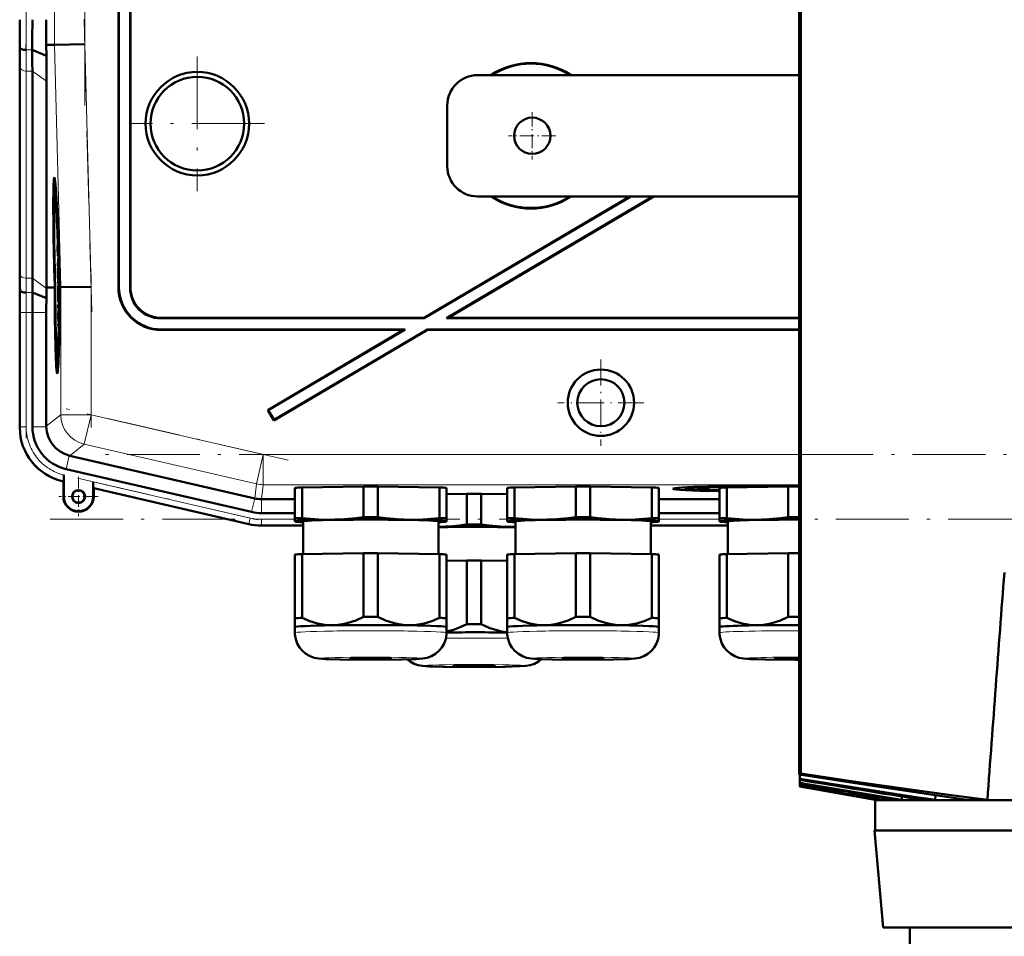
# Model space of a CAD drawing. Extents: x -1358 to 1757, y -1506 to 612.
# Tile 82 of 86: x 1187 to 1350, y 240 to 391. Entities that reach past the tile are written whole.
import ezdxf

# ---------------------------------------------------------------- set-up
doc = ezdxf.new("R2010")
doc.units = 0
doc.linetypes.add('DASHDOT', pattern=[18.5, 12, -3, 0.5, -3])

msp = doc.modelspace()

# ---------------------------------------------------------------- linework, layer by layer
at = {"color": 7, "linetype": 'DASHDOT', "lineweight": 18}
for p, q in [((1198.17, 496.55), (1198.17, 376.6)), ((1188.51, 381.55), (1188.51, 491.61)), ((1198.06, 390.81), (1199.32, 342.59)), ((1216.73, 384.67), (1216.73, 362.48)), ((1227.83, 373.58), (1205.63, 373.58)), ((1199.22, 348.78), (1199.22, 323.51)), ((1188.51, 321.75), (1188.51, 344.31)), ((1231.7, 318.12), (1195.1, 326.57)), ((1531.62, 319.07), (1199.94, 319.07)), ((1196.97, 315.15), (1228.27, 307.92)), ((1192.49, 308.36), (1610.17, 308.36))]:
    msp.add_line(p, q, dxfattribs=at)
at = {"color": 7, "lineweight": 50}
for p, q in [((1315.9, 487.9), (1315.9, 266.32)), ((1316.21, 487.87), (1316.21, 266.44)), ((1203.73, 346.57), (1203.73, 435.58)), ((1203.8, 346.64), (1203.8, 435.65)), ((1205.66, 435.65), (1205.66, 346.5)), ((1205.73, 435.58), (1205.73, 346.57)), ((1187.49, 386.15), (1187.45, 386.58)), ((1191.83, 386.58), (1193.17, 386.6)), ((1191.86, 384.78), (1191.83, 386.58)), ((1198.17, 386.66), (1193.17, 386.6)), ((1191.86, 384.78), (1189.51, 385.75)), ((1187.48, 349.51), (1187.48, 383.65)), ((1187.48, 349.51), (1187.48, 383.65)), ((1189.54, 348.09), (1189.54, 382.23)), ((1315.9, 381.58), (1262.93, 381.58)), ((1191.89, 346.58), (1191.89, 380.57)), ((1257.93, 366.58), (1257.93, 376.58)), ((1193.21, 362.94), (1193.41, 362.99)), ((1288.03, 361.58), (1254.12, 341.58)), ((1288.17, 361.58), (1254.14, 341.51)), ((1291.83, 361.58), (1257.8, 341.51)), ((1291.97, 361.58), (1258.06, 341.58)), ((1262.93, 361.58), (1315.9, 361.58)), ((1193.69, 355.49), (1193.7, 354.64)), ((1193.7, 354.64), (1193.73, 354.64)), ((1193.71, 354.69), (1193.72, 354.9)), ((1193.71, 354.69), (1193.73, 354.69)), ((1193.77, 353.52), (1193.76, 353.86)), ((1193.73, 352.99), (1193.76, 352.99)), ((1193.75, 352.27), (1193.73, 352.99)), ((1193.75, 352.27), (1193.8, 352.27)), ((1193.75, 351.78), (1193.75, 352.27)), ((1193.76, 353.03), (1193.77, 352.71)), ((1193.77, 353.67), (1193.77, 353.52)), ((1193.77, 352.71), (1193.78, 352.76)), ((1193.77, 352.71), (1193.81, 352.71)), ((1193.78, 352.83), (1193.81, 352.83)), ((1193.78, 352.76), (1193.78, 352.83)), ((1193.78, 352.76), (1193.81, 352.76)), ((1193.79, 352.32), (1193.8, 351.83)), ((1193.83, 351.55), (1193.74, 350.46)), ((1193.74, 350.05), (1193.83, 351.14)), ((1193.75, 351.78), (1193.83, 351.78)), ((1193.8, 351.83), (1193.83, 351.83)), ((1193.83, 351.55), (1193.83, 351.78)), ((1193.83, 351.55), (1193.84, 351.55)), ((1193.83, 351.14), (1193.83, 351.55)), ((1193.83, 351.14), (1193.85, 351.14)), ((1193.74, 350.46), (1193.74, 350.05)), ((1193.74, 350.05), (1193.89, 350.05)), ((1193.78, 349.8), (1193.89, 349.8)), ((1193.83, 349.8), (1193.83, 350.05)), ((1193.83, 349.61), (1193.84, 348.18)), ((1193.84, 349.61), (1193.83, 349.61)), ((1193.84, 349.61), (1193.9, 349.61)), ((1193.86, 347.78), (1193.84, 349.61)), ((1194, 349.08), (1193.96, 349.07)), ((1193.96, 349.07), (1194, 349.07)), ((1193.22, 346.6), (1193.17, 348.56)), ((1193.21, 348.56), (1193.27, 346.6)), ((1193.31, 346.6), (1193.26, 348.56)), ((1193.76, 348.53), (1193.81, 348.53)), ((1193.79, 347.83), (1193.76, 348.53)), ((1193.79, 347.83), (1193.81, 347.83)), ((1193.79, 347.33), (1193.79, 347.83)), ((1193.79, 347.33), (1193.96, 347.33)), ((1193.81, 347.88), (1193.81, 347.38)), ((1193.81, 347.38), (1193.86, 347.78)), ((1193.81, 347.38), (1193.96, 347.38)), ((1193.82, 348.67), (1193.84, 348.67)), ((1193.84, 348.18), (1193.82, 347.99)), ((1193.86, 347.78), (1193.95, 347.78)), ((1193.93, 348.57), (1193.97, 346.61)), ((1193.98, 348.06), (1194.03, 348.06)), ((1194.03, 348.06), (1193.98, 348.06)), ((1194.02, 346.61), (1193.98, 348.06)), ((1194.03, 348.06), (1194.06, 346.61)), ((1187.54, 346.15), (1187.5, 346.58)), ((1191.85, 344.8), (1189.56, 345.75)), ((1192.85, 346.59), (1191.89, 346.58)), ((1191.89, 346.43), (1191.89, 346.58)), ((1193.22, 346.59), (1192.85, 346.59)), ((1193.27, 346.6), (1193.31, 346.6)), ((1193.77, 346.79), (1193.79, 344.27)), ((1193.78, 346.79), (1193.77, 346.79)), ((1193.78, 346.79), (1193.97, 346.79)), ((1193.8, 344.91), (1193.78, 346.79)), ((1193.84, 346.74), (1193.97, 346.74)), ((1193.97, 346.61), (1194.02, 346.61)), ((1194.22, 346.61), (1194.06, 346.61)), ((1199.22, 346.67), (1194.22, 346.61)), ((1193.79, 344.27), (1193.96, 344.27)), ((1193.8, 344.32), (1193.86, 344.32)), ((1193.82, 345.21), (1193.87, 345.21)), ((1193.86, 344.81), (1193.86, 344.32)), ((1193.86, 344.32), (1193.96, 344.32)), ((1193.88, 345.56), (1193.97, 345.56)), ((1187.48, 323.43), (1187.48, 342.44)), ((1189.54, 323.63), (1189.54, 342.43)), ((1191.84, 323.72), (1191.84, 342.43)), ((1193.8, 343.73), (1193.8, 343.18)), ((1193.9, 343.73), (1193.8, 343.73)), ((1193.8, 343.18), (1193.89, 343.19)), ((1193.89, 343.19), (1193.81, 342.16)), ((1193.84, 342.07), (1193.9, 342.92)), ((1193.9, 343.73), (1193.95, 343.73)), ((1193.9, 342.92), (1193.9, 343.73)), ((1193.9, 342.92), (1193.94, 342.92)), ((1193.81, 342.16), (1193.81, 341.59)), ((1193.81, 341.59), (1193.91, 340.6)), ((1193.83, 341.88), (1193.84, 342.07)), ((1193.83, 341.88), (1193.93, 341.88)), ((1193.84, 341.7), (1193.83, 341.88)), ((1193.91, 340.94), (1193.84, 341.7)), ((1254.14, 341.51), (1210.66, 341.51)), ((1254.12, 341.58), (1210.73, 341.58)), ((1254.14, 341.51), (1254.12, 341.58)), ((1257.8, 341.51), (1258.06, 341.58)), ((1315.9, 341.51), (1257.8, 341.51)), ((1315.9, 341.58), (1258.06, 341.58)), ((1193.82, 340.57), (1193.83, 340.02)), ((1193.91, 340.57), (1193.82, 340.57)), ((1193.83, 340.02), (1193.89, 340.02)), ((1210.72, 339.58), (1250.73, 339.58)), ((1210.79, 339.65), (1250.98, 339.65)), ((1250.73, 339.58), (1228.33, 326.37)), ((1250.98, 339.65), (1228.43, 326.34)), ((1254.66, 339.58), (1229.35, 324.65)), ((1254.65, 339.65), (1229.37, 324.74)), ((1250.73, 339.58), (1250.98, 339.65)), ((1254.65, 339.65), (1315.9, 339.65)), ((1254.66, 339.58), (1254.65, 339.65)), ((1254.66, 339.58), (1315.9, 339.58)), ((1193.64, 334.14), (1193.83, 334.09)), ((1228.43, 326.34), (1228.33, 326.37)), ((1228.33, 326.37), (1229.35, 324.65)), ((1228.43, 326.34), (1229.37, 324.74)), ((1229.37, 324.74), (1229.35, 324.65)), ((1191.84, 323.72), (1191.84, 323.63)), ((1195.63, 318.87), (1195.71, 318.85)), ((1195.71, 318.85), (1226.19, 311.82)), ((1225.68, 309.57), (1195.11, 316.63)), ((1194.72, 315.67), (1194.71, 315.29)), ((1194.71, 315.29), (1194.71, 314.96)), ((1194.72, 312.12), (1194.72, 315.67)), ((1194.65, 314.62), (1194.45, 314.67)), ((1194.68, 314.65), (1194.65, 314.62)), ((1194.65, 312.12), (1194.65, 314.62)), ((1199.58, 314.55), (1199.58, 312.12)), ((1199.65, 313.47), (1199.61, 313.51)), ((1225.22, 307.56), (1199.65, 313.47)), ((1199.65, 313.47), (1199.65, 312.12)), ((1232.81, 308.52), (1232.81, 313.57)), ((1234, 313.62), (1244.12, 313.77)), ((1234, 308.57), (1234, 313.62)), ((1244.12, 308.72), (1244.12, 313.77)), ((1246.5, 313.77), (1256.62, 313.62)), ((1246.5, 308.72), (1246.5, 313.77)), ((1256.62, 308.57), (1256.62, 313.62)), ((1257.81, 308.52), (1257.81, 313.57)), ((1267.81, 308.52), (1267.81, 313.57)), ((1269, 313.62), (1279.12, 313.77)), ((1269, 308.57), (1269, 313.62)), ((1279.12, 308.72), (1279.12, 313.77)), ((1281.5, 313.77), (1291.62, 313.62)), ((1281.5, 308.72), (1281.5, 313.77)), ((1291.62, 308.57), (1291.62, 313.62)), ((1292.81, 308.52), (1292.81, 313.57)), ((1297.19, 313.41), (1297.13, 313.64)), ((1302.81, 308.52), (1302.81, 313.57)), ((1304, 313.62), (1314.12, 313.77)), ((1304, 308.57), (1304, 313.62)), ((1306.12, 313.65), (1306.12, 313.76)), ((1314.12, 308.72), (1314.12, 313.77)), ((1314.81, 313.89), (1314.81, 313.94)), ((1314.81, 313.94), (1314.81, 313.89)), ((1315.81, 313.94), (1315.81, 313.89)), ((1315.81, 313.89), (1315.81, 313.94)), ((1227.3, 311.69), (1227.31, 311.69)), ((1227.31, 311.69), (1232.81, 311.69)), ((1257.81, 312.52), (1261.17, 312.57)), ((1261.17, 307.52), (1261.17, 312.57)), ((1263.54, 312.57), (1267.81, 312.51)), ((1263.54, 307.52), (1263.54, 312.57)), ((1292.81, 311.69), (1302.81, 311.69)), ((1227.3, 309.39), (1232.81, 309.39)), ((1232.81, 308.52), (1232.81, 308.02)), ((1257.81, 308.02), (1257.81, 308.52)), ((1267.81, 308.52), (1267.81, 308.02)), ((1292.81, 309.39), (1302.81, 309.39)), ((1292.81, 308.02), (1292.81, 308.52)), ((1302.81, 308.52), (1302.81, 308.02)), ((1234.16, 307.33), (1227.3, 307.33)), ((1227.3, 307.33), (1234.16, 307.33)), ((1232.81, 308.02), (1232.81, 308)), ((1232.87, 307.98), (1232.81, 308)), ((1234.16, 302.63), (1234.16, 308.02)), ((1256.46, 308.02), (1256.46, 302.63)), ((1257.75, 307.98), (1257.81, 308)), ((1257.81, 308), (1257.81, 308.02)), ((1267.81, 308.02), (1267.81, 308)), ((1267.87, 307.98), (1267.81, 308)), ((1269.16, 302.63), (1269.16, 308.02)), ((1291.46, 308.02), (1291.46, 302.63)), ((1291.46, 307.33), (1304.16, 307.33)), ((1291.46, 307.33), (1304.16, 307.33)), ((1292.75, 307.98), (1292.81, 308)), ((1292.81, 308), (1292.81, 308.02)), ((1302.81, 308.02), (1302.81, 308)), ((1302.87, 307.98), (1302.81, 308)), ((1304.16, 302.63), (1304.16, 308.02)), ((1232.81, 302.57), (1232.81, 292.07)), ((1234, 302.62), (1244.12, 302.78)), ((1234, 302.62), (1234, 292.12)), ((1244.12, 302.78), (1244.12, 292.27)), ((1246.5, 302.78), (1256.62, 302.62)), ((1246.5, 302.78), (1246.5, 292.27)), ((1256.62, 302.62), (1256.62, 292.12)), ((1257.81, 302.57), (1257.81, 292.07)), ((1267.81, 302.57), (1267.81, 292.07)), ((1269, 302.62), (1279.12, 302.78)), ((1269, 302.62), (1269, 292.12)), ((1279.12, 302.78), (1279.12, 292.27)), ((1281.5, 302.78), (1291.62, 302.62)), ((1281.5, 302.78), (1281.5, 292.27)), ((1291.62, 302.62), (1291.62, 292.12)), ((1292.81, 302.57), (1292.81, 292.07)), ((1302.81, 302.57), (1302.81, 292.07)), ((1304, 302.62), (1314.12, 302.78)), ((1304, 302.62), (1304, 292.12)), ((1314.12, 302.78), (1314.12, 292.27)), ((1257.81, 301.53), (1261.17, 301.58)), ((1261.17, 301.58), (1261.17, 291.07)), ((1263.54, 301.58), (1267.81, 301.51)), ((1263.54, 301.58), (1263.54, 291.07)), ((1232.81, 292.07), (1232.81, 290.61)), ((1232.81, 289.66), (1232.81, 290.61)), ((1257.81, 290.61), (1257.81, 292.07)), ((1257.81, 290.61), (1257.81, 289.66)), ((1257.81, 290.61), (1257.81, 290.61)), ((1257.81, 290.6), (1257.81, 290.61)), ((1267.81, 292.07), (1267.81, 290.61)), ((1267.81, 289.66), (1267.81, 290.61)), ((1292.81, 290.61), (1292.81, 292.07)), ((1292.81, 290.61), (1292.81, 289.66)), ((1292.81, 290.61), (1292.81, 290.61)), ((1292.81, 290.6), (1292.81, 290.61)), ((1302.81, 292.07), (1302.81, 290.61)), ((1302.81, 289.66), (1302.81, 290.61)), ((1315.31, 285.21), (1315.9, 285.21)), ((1315.9, 266.32), (1316.21, 266.44)), ((1315.9, 266.32), (1316.03, 266.3)), ((1316.03, 266.3), (1316.03, 265.58)), ((1316.03, 265.58), (1316.03, 265.44)), ((1316.03, 265.44), (1316.03, 264.9)), ((1316.03, 264.9), (1316.03, 264.8)), ((1316.99, 264.74), (1316.03, 264.9)), ((1316.99, 264.63), (1316.03, 264.8)), ((1316.03, 264.8), (1316.03, 264.47)), ((1316.03, 264.47), (1316.03, 264.41)), ((1316.03, 264.41), (1316.03, 264.3)), ((1316.03, 264.41), (1329.13, 262.11)), ((1316.03, 264.3), (1316.03, 264.3)), ((1316.03, 264.3), (1328.45, 262.11)), ((1328.43, 262.11), (1316.03, 264.3)), ((1328.43, 262.11), (1328.45, 262.11)), ((1328.43, 262.11), (1328.43, 262.08)), ((1328.43, 262.08), (1351.87, 262.08)), ((1328.43, 262.08), (1328.43, 257.08)), ((1328.45, 262.23), (1328.45, 262.11)), ((1329.13, 262.11), (1329.64, 262.11)), ((1329.66, 262.46), (1329.64, 262.11)), ((1331.7, 262.11), (1332.82, 262.11)), ((1332.85, 262.68), (1332.82, 262.11)), ((1336.37, 262.11), (1338.33, 262.11)), ((1338.38, 262.87), (1338.33, 262.11)), ((1343.59, 262.11), (1346.94, 262.11)), ((1474.5, 257.08), (1328.35, 257.08)), ((1329.75, 241.08), (1328.35, 257.08)), ((1329.75, 241.08), (1353.95, 241.08)), ((1334.17, 241.08), (1334.17, 237.08))]:
    msp.add_line(p, q, dxfattribs=at)
at = {"color": 7, "lineweight": 18}
for p, q in [((1193.17, 486.56), (1193.17, 386.6)), ((1198.17, 386.66), (1198.17, 486.49)), ((1193.17, 386.6), (1194.22, 346.61)), ((1199.22, 346.67), (1198.17, 386.66)), ((1189.51, 385.75), (1188.49, 385.75)), ((1187.51, 382.92), (1187.51, 348.77)), ((1189.54, 382.23), (1188.51, 382.23)), ((1188.51, 348.09), (1188.51, 382.23)), ((1191.89, 380.57), (1189.54, 382.23)), ((1189.54, 348.09), (1188.51, 348.09)), ((1191.89, 346.43), (1189.54, 348.09)), ((1187.5, 346.58), (1187.45, 346.58)), ((1189.56, 345.75), (1188.53, 345.75)), ((1194.22, 346.61), (1194.22, 325.61)), ((1199.22, 325.61), (1199.22, 346.67)), ((1203.73, 346.57), (1203.8, 346.64)), ((1205.73, 346.57), (1205.66, 346.5)), ((1187.51, 342.43), (1187.48, 342.43)), ((1188.51, 342.43), (1187.51, 342.43)), ((1187.51, 323.63), (1187.51, 342.43)), ((1188.51, 342.43), (1189.54, 342.43)), ((1188.51, 323.63), (1188.51, 342.43)), ((1191.84, 342.43), (1189.54, 342.43)), ((1210.66, 341.51), (1210.73, 341.58)), ((1210.72, 339.58), (1210.79, 339.65)), ((1194.22, 325.61), (1191.84, 323.72)), ((1194.22, 325.61), (1199.22, 325.61)), ((1199.22, 325.61), (1198.09, 320.74)), ((1227.58, 319.07), (1199.22, 325.61)), ((1187.51, 323.63), (1187.48, 323.63)), ((1187.51, 323.63), (1188.51, 323.63)), ((1191.84, 323.63), (1189.54, 323.63)), ((1195.71, 318.85), (1198.09, 320.74)), ((1226.46, 314.2), (1198.09, 320.74)), ((1195.63, 318.87), (1195.11, 316.63)), ((1227.58, 319.07), (1226.46, 314.2)), ((1227.58, 319.07), (1227.58, 314.07)), ((1227.58, 319.07), (1315.9, 319.07)), ((1194.65, 314.66), (1194.65, 314.62)), ((1194.68, 314.65), (1194.65, 314.66)), ((1225.45, 308.57), (1199.58, 314.55)), ((1199.61, 313.51), (1225.23, 307.6)), ((1226.46, 314.2), (1226.19, 311.82)), ((1227.31, 311.69), (1227.58, 314.07)), ((1315.9, 314.07), (1227.58, 314.07)), ((1194.72, 312.12), (1194.65, 312.12)), ((1199.58, 312.12), (1199.65, 312.12)), ((1226.2, 311.81), (1225.68, 309.57)), ((1227.3, 311.69), (1227.3, 309.39)), ((1225.23, 307.6), (1225.45, 308.57)), ((1227.3, 308.36), (1232.81, 308.36)), ((1227.3, 307.36), (1227.3, 308.36)), ((1292.81, 308.36), (1302.81, 308.36)), ((1225.23, 307.6), (1225.22, 307.56)), ((1227.3, 307.36), (1234.16, 307.36)), ((1227.3, 307.36), (1227.3, 307.33)), ((1291.46, 307.36), (1304.16, 307.36))]:
    msp.add_line(p, q, dxfattribs=at)
at = {"color": 7, "linetype": 'DASHDOT', "lineweight": 18, "ltscale": 0.195001}
for p, q in [((1271.93, 375.48), (1271.93, 367.68)), ((1275.83, 371.58), (1268.03, 371.58))]:
    msp.add_line(p, q, dxfattribs=at)
at = {"color": 7, "linetype": 'DASHDOT', "lineweight": 18, "ltscale": 0.355368}
msp.add_line((1283.24, 334.68), (1283.24, 320.47), dxfattribs=at)
at = {"color": 7, "linetype": 'DASHDOT', "lineweight": 18, "ltscale": 0.355365}
msp.add_line((1290.35, 327.58), (1276.13, 327.58), dxfattribs=at)
at = {"color": 7, "linetype": 'DASHDOT', "lineweight": 18, "ltscale": 0.1625}
for p, q in [((1197.15, 315.37), (1197.15, 308.87)), ((1200.4, 312.12), (1193.9, 312.12))]:
    msp.add_line(p, q, dxfattribs=at)
at = {"color": 7, "lineweight": 50}
for points in [[(1193.73, 354.25), (1193.73, 354.2), (1193.72, 354.04), (1193.71, 352.98)], [(1193.75, 354.14), (1193.74, 354.23), (1193.73, 354.25)], [(1193.71, 352.98), (1193.74, 351.92), (1193.75, 351.78)], [(1193.73, 352.99), (1193.73, 353.69), (1193.73, 353.74), (1193.74, 353.75)], [(1193.74, 353.75), (1193.74, 353.73), (1193.76, 353.51), (1193.76, 353.03)], [(1193.78, 349.8), (1193.76, 349.69), (1193.76, 349.51)], [(1193.76, 348.53), (1193.77, 349.2), (1193.78, 349.31)], [(1193.82, 348.67), (1193.79, 349.71), (1193.78, 349.78), (1193.78, 349.8)], [(1193.78, 349.31), (1193.79, 349.2), (1193.81, 348.54)], [(1193.75, 348.53), (1193.78, 347.47), (1193.79, 347.33)], [(1193.84, 346.74), (1193.83, 346.56), (1193.81, 345.67)], [(1193.82, 345.21), (1193.84, 346.17), (1193.84, 346.23), (1193.85, 346.25)], [(1193.88, 345.56), (1193.86, 346.52), (1193.85, 346.69), (1193.84, 346.74)], [(1193.85, 346.25), (1193.86, 346.13), (1193.87, 345.55)], [(1193.86, 344.32), (1193.88, 344.83), (1193.88, 345.56)], [(1193.87, 345.55), (1193.87, 344.88), (1193.86, 344.83), (1193.86, 344.81)], [(1194.71, 314.96), (1194.69, 314.67), (1194.68, 314.65), (1194.68, 314.65)], [(1239.06, 308.3), (1237.88, 308.3), (1236.7, 308.34), (1235.36, 308.43), (1234, 308.57)], [(1244.12, 308.72), (1242.84, 308.55), (1241.58, 308.43), (1240.32, 308.34), (1239.06, 308.3)], [(1251.56, 308.3), (1250.3, 308.34), (1249.05, 308.43), (1247.78, 308.55), (1246.5, 308.72)], [(1256.62, 308.57), (1255.26, 308.43), (1253.92, 308.34), (1252.74, 308.3), (1251.56, 308.3)], [(1274.06, 308.3), (1272.88, 308.3), (1271.7, 308.34), (1270.36, 308.43), (1269, 308.57)], [(1279.12, 308.72), (1277.84, 308.55), (1276.58, 308.43), (1275.32, 308.34), (1274.06, 308.3)], [(1286.56, 308.3), (1285.3, 308.34), (1284.05, 308.43), (1282.78, 308.55), (1281.5, 308.72)], [(1291.62, 308.57), (1290.26, 308.43), (1288.92, 308.34), (1287.74, 308.3), (1286.56, 308.3)], [(1309.06, 308.3), (1307.88, 308.3), (1306.7, 308.34), (1305.36, 308.43), (1304, 308.57)], [(1314.12, 308.72), (1312.84, 308.55), (1311.58, 308.43), (1310.32, 308.34), (1309.06, 308.3)], [(1268.61, 307.1), (1267.35, 307.14), (1266.09, 307.23), (1264.83, 307.35), (1263.54, 307.52)], [(1239.06, 290.9), (1238.44, 290.91), (1237.81, 290.96), (1237.16, 291.06), (1236.52, 291.2), (1235.26, 291.59), (1234, 292.12)], [(1244.12, 292.27), (1242.87, 291.7), (1241.61, 291.28), (1240.96, 291.11), (1240.3, 291), (1239.68, 290.93), (1239.06, 290.9)], [(1251.56, 290.9), (1250.94, 290.93), (1250.32, 291), (1249.67, 291.11), (1249.02, 291.28), (1247.76, 291.7), (1246.5, 292.27)], [(1256.62, 292.12), (1255.37, 291.59), (1254.11, 291.2), (1253.46, 291.06), (1252.81, 290.96), (1252.19, 290.91), (1251.56, 290.9)], [(1274.06, 290.9), (1273.44, 290.91), (1272.81, 290.96), (1272.16, 291.06), (1271.52, 291.2), (1270.26, 291.59), (1269, 292.12)], [(1279.12, 292.27), (1277.87, 291.7), (1276.61, 291.28), (1275.96, 291.11), (1275.3, 291), (1274.68, 290.93), (1274.06, 290.9)], [(1286.56, 290.9), (1285.94, 290.93), (1285.32, 291), (1284.67, 291.11), (1284.02, 291.28), (1282.76, 291.7), (1281.5, 292.27)], [(1291.62, 292.12), (1290.37, 291.59), (1289.11, 291.2), (1288.46, 291.06), (1287.81, 290.96), (1287.19, 290.91), (1286.56, 290.9)], [(1309.06, 290.9), (1308.44, 290.91), (1307.81, 290.96), (1307.16, 291.06), (1306.52, 291.2), (1305.26, 291.59), (1304, 292.12)], [(1314.12, 292.27), (1312.87, 291.7), (1311.61, 291.28), (1310.96, 291.11), (1310.3, 291), (1309.68, 290.93), (1309.06, 290.9)], [(1261.17, 291.07), (1260.05, 290.56), (1258.93, 290.16), (1257.81, 289.88)], [(1267.81, 289.74), (1266.86, 289.89), (1265.91, 290.12), (1264.96, 290.44), (1264.25, 290.74), (1263.54, 291.07)], [(1245.31, 285.21), (1240.24, 285.25), (1237.84, 285.32), (1236.76, 285.4), (1236, 285.54), (1235.31, 285.79), (1234.64, 286.17), (1234.06, 286.66), (1233.57, 287.24), (1233.19, 287.9), (1232.94, 288.61), (1232.82, 289.36), (1232.81, 289.66)], [(1245.31, 285.21), (1250.39, 285.25), (1252.78, 285.32), (1253.86, 285.4), (1254.62, 285.54), (1255.32, 285.79), (1255.98, 286.17), (1256.56, 286.66), (1257.05, 287.24), (1257.43, 287.9), (1257.68, 288.61), (1257.8, 289.36), (1257.81, 289.66)], [(1280.31, 285.21), (1275.24, 285.25), (1272.84, 285.32), (1271.76, 285.4), (1271, 285.54), (1270.31, 285.79), (1269.64, 286.17), (1269.06, 286.66), (1268.57, 287.24), (1268.19, 287.9), (1267.94, 288.61), (1267.82, 289.36), (1267.81, 289.66)], [(1280.31, 285.21), (1285.39, 285.25), (1287.78, 285.32), (1288.86, 285.4), (1289.62, 285.54), (1290.32, 285.79), (1290.98, 286.17), (1291.56, 286.66), (1292.05, 287.24), (1292.43, 287.9), (1292.68, 288.61), (1292.8, 289.36), (1292.81, 289.66)], [(1315.31, 285.21), (1310.24, 285.25), (1307.84, 285.32), (1306.76, 285.4), (1306, 285.54), (1305.31, 285.79), (1304.64, 286.17), (1304.06, 286.66), (1303.57, 287.24), (1303.19, 287.9), (1302.94, 288.61), (1302.82, 289.36), (1302.81, 289.66)], [(1262.36, 284.01), (1257.27, 284.05), (1254.88, 284.12), (1253.87, 284.2), (1253.13, 284.32), (1252.45, 284.55), (1251.79, 284.9), (1251.3, 285.27)], [(1262.36, 284.01), (1267.45, 284.05), (1269.85, 284.13), (1270.86, 284.2), (1271.61, 284.33), (1272.29, 284.56), (1272.96, 284.92), (1273.45, 285.3)], [(1315.9, 266.32), (1327.27, 264.55), (1338.33, 262.88), (1343.59, 262.11)], [(1316.21, 266.44), (1325.29, 265.09), (1334.25, 263.81), (1340.61, 262.94), (1346.94, 262.11)]]:
    msp.add_lwpolyline(points, dxfattribs=at)
for centre, radius in [((1216.73, 373.58), 8.54), ((1216.73, 373.58), 7.72), ((1271.93, 371.58), 3), ((1283.24, 327.58), 5.47), ((1283.24, 327.58), 3.88), ((1197.15, 312.12), 1.07), ((1197.15, 312.12), 1)]:
    msp.add_circle(centre, radius, dxfattribs=at)
for centre, radius, start, end in [((840.4, 390.63), 347.08, 359.3309, 0.0147), ((769.47, 390.61), 420.07, 359.3362, 0.0142), ((665.93, 390.68), 525.91, 359.5531, 0.0043), ((980.12, 383.4), 207.36, 0.0695, 0.8788), ((939.03, 381.93), 250.51, 0.0685, 0.8723), ((890.5, 380.22), 301.39, 0.0679, 0.8668), ((1271.73, 371.58), 12, 56.4427, 123.5573), ((1271.73, 371.58), 11.9, 57.2111, 122.7889), ((1262.93, 376.58), 5, 90, 180), ((1262.93, 366.58), 5, 180, 270), ((1193.27, 362.88), 0.0805, 131.3824, 175.1607), ((1271.73, 371.58), 12, 236.4427, 303.5573), ((1271.73, 371.58), 11.9, 237.2111, 302.7889), ((1193.58, 354.69), 0.129, 340.7839, 4.1342), ((1220.76, 353.12), 26.99, 179.3878, 180.6002), ((1190.93, 352.55), 2.88, 355.3642, 0.8659), ((1188.86, 352.21), 4.95, 355.5549, 0.5649), ((980.26, 349.76), 207.22, 359.1215, 359.9313), ((1400.13, 349.76), 212.65, 180.0672, 180.8563), ((1224.32, 348.92), 30.57, 178.907, 180.7397), ((1358.84, 348.29), 169.29, 180.0674, 180.8603), ((1175.85, 348.28), 17.96, 358.714, 0.8172), ((1160.45, 348.36), 33.37, 359.353, 0.5324), ((839.89, 342.52), 347.59, 359.9857, 0.6685), ((1544.81, 342.52), 357.33, 179.3489, 180.0131), ((1473.94, 342.5), 284.4, 179.3457, 180.0134), ((1306.66, 343.45), 114.81, 178.509, 179.3265), ((1135.54, 346.17), 58.27, 358.7578, 359.5115), ((1210.72, 346.57), 6.99, 179.9842, 270.0158), ((1210.79, 346.64), 6.99, 179.9842, 270.0158), ((1210.65, 346.5), 5, 179.9843, 270.0157), ((1210.72, 346.57), 5, 179.9843, 270.0157), ((1392.23, 342.49), 200.39, 179.3393, 180.0144), ((1193.67, 344.31), 0.129, 340.7839, 4.1342), ((1171.88, 345.24), 21.94, 357.5981, 359.9187), ((1196.47, 323.43), 8.99, 179.9916, 257.0084), ((1196.73, 323.63), 7.18, 179.9917, 257.0084), ((1196.84, 323.73), 5, 181.055, 255.9535), ((1197.15, 312.12), 2.5, 180, 360), ((1197.15, 312.12), 2.43, 180, 360), ((1227.3, 316.58), 7.19, 257.0007, 269.9996), ((1227.3, 316.58), 9.25, 257.0008, 269.9996), ((1227.3, 316.58), 9.25, 257.0007, 269.9996), ((1255.35, 346.22), 39.13, 271.6211, 278.5521), ((1269.14, 342.13), 35.03, 269.1343, 270.0373), ((20175.56, -1125.77), 18879.7, 175.67028, 175.784289), ((1657.97, 2391.79), 2153.53, 260.86372, 261.46417), ((1875.58, 3624.35), 3405.21, 260.54212, 260.88891), ((1990.14, 4273.92), 4065.3, 260.4688, 260.69488), ((2708.94, 8346.98), 8201.33, 260.228319, 260.332568), ((3369.19, 12095.46), 12007.83, 260.154874, 260.220765)]:
    msp.add_arc(centre, radius, start, end, dxfattribs=at)
at = {"color": 7, "lineweight": 18}
for centre, radius, start, end in [((803.91, 390.62), 383.61, 359.3319, 0.0146), ((769.71, 390.61), 418.8, 359.3343, 0.0144), ((958.42, 382.64), 229.1, 0.0694, 0.8776), ((938.6, 381.93), 249.92, 0.0689, 0.8746), ((1378.43, 349), 190.91, 180.0672, 180.8551), ((1358.5, 348.29), 169.99, 180.0672, 180.857), ((1508.34, 342.51), 320.83, 179.3498, 180.013), ((1474.14, 342.5), 285.63, 179.3484, 180.0131), ((1196.73, 323.63), 9.21, 179.995, 257.0049), ((1196.69, 323.63), 8.17, 179.9533, 198.521), ((1196.66, 323.59), 8.13, 198.374, 217.9741), ((1196.68, 323.58), 8.15, 217.7959, 237.3863), ((1196.71, 323.6), 8.18, 237.2765, 255.8645), ((1227.58, 319.07), 5, 257, 270), ((1227.3, 316.56), 8.2, 256.9878, 270.0122), ((1227.3, 316.58), 9.21, 257.0008, 269.9996)]:
    msp.add_arc(centre, radius, start, end, dxfattribs=at)
at = {"color": 7, "lineweight": 50}
for centre, major_axis, ratio, start_param, end_param in [((1188.49, 386.16), (1, 0), 0.414255, 3.173659, 4.709544), ((1193.59, 348.59), (-0.42, 16.16), 0.026173, 6.280576, 7.855052), ((1193.59, 348.59), (-0.42, 16.16), 0.026173, 4.741634, 6.280576), ((1193.59, 348.5), (0.38, -14.44), 0.026173, 3.226889, 4.707021), ((1193.59, 348.5), (0.38, -14.44), 0.026173, 1.609988, 3.148207), ((1193.59, 348.59), (-0.33, 12.78), 0.026173, 6.282843, 7.855052), ((1193.59, 348.59), (-0.33, 12.78), 0.026173, 4.710405, 6.280451), ((1194.11, 348.57), (0.09, -10.11), 0.026177, 4.834336, 4.888689), ((1188.53, 346.16), (1, 0), 0.414215, 3.173659, 4.709549), ((1193.63, 348.57), (0.14, -16.16), 0.026177, 4.834429, 4.834737), ((1193.64, 348.55), (0, -16.16), 0.026176, 4.834208, 6.285691), ((1193.64, 348.6), (0, 14.46), 0.026176, 1.709834, 3.133726), ((1193.64, 348.56), (0, -12.78), 0.026176, 4.866384, 6.285706), ((1193.64, 348.56), (0, -12.78), 0.026176, 0.00252, 1.417487), ((1193.64, 348.6), (0, 14.46), 0.026176, 3.133726, 4.574036), ((1193.64, 348.55), (0, -16.16), 0.026176, 0.002506, 1.449971), ((1194.11, 348.57), (0.09, -10.11), 0.026177, 5.150868, 5.21111), ((1199.61, 314.54), (0, -1.03), 0.034024, 4.704525, 6.240414), ((1245.31, 313.41), (13.8, 0), 0.026177, 2.531934, 2.704054), ((1245.31, 313.41), (13.8, 0), 0.026177, 1.484737, 1.656856), ((1245.31, 313.41), (13.8, 0), 0.026177, 0.437539, 0.609658), ((1280.31, 313.41), (13.8, 0), 0.026177, 2.531934, 2.704054), ((1280.31, 313.41), (13.8, 0), 0.026177, 1.484737, 1.656856), ((1280.31, 313.41), (13.8, 0), 0.026177, 0.437539, 0.609658), ((1315.31, 313.41), (-20.18, 0), 0.026177, 6.280911, 7.185931), ((1315.31, 313.41), (-20.18, 0), 0.026177, 4.73717, 6.280911), ((1315.31, 313.41), (-18.12, 0), 0.026177, 4.739988, 6.290255), ((1315.31, 313.41), (-18.12, 0), 0.026177, 0.00707, 0.809447), ((1315.31, 313.41), (-16.2, 0), 0.026177, 6.280893, 6.972835), ((1315.31, 313.41), (-16.2, 0), 0.026177, 4.712389, 6.280893), ((1315.31, 313.41), (13.8, 0), 0.026177, 2.531934, 2.704054), ((1315.31, 313.41), (13.8, 0), 0.026177, 1.528144, 1.656856), ((1315.31, 313.41), (-16.2, 0), 0.026177, 4.676079, 4.712389), ((1315.31, 313.41), (-20.18, 0), 0.026177, 4.683216, 4.687608), ((1315.31, 313.41), (-18.12, 0), 0.026177, 4.679897, 4.68479), ((1227.31, 316.69), (4.97, -0.57), 0.999653, 4.598982, 4.823231), ((1262.36, 312.21), (13.8, 0), 0.026177, 1.484737, 1.656856), ((1245.31, 308.36), (-13.8, 0), 0.026177, 5.673527, 5.845646), ((1245.31, 308.02), (12.5, 0), 0.026177, 6.185296, 9.424778), ((1245.31, 308.36), (-13.8, 0), 0.026177, 4.626329, 4.798449), ((1245.31, 308.36), (-13.8, 0), 0.026177, 3.579132, 3.751251), ((1280.31, 308.36), (-13.8, 0), 0.026177, 5.673527, 5.845646), ((1280.31, 308.02), (12.5, 0), 0.026177, 6.185296, 9.424778), ((1280.31, 308.36), (-13.8, 0), 0.026177, 4.626329, 4.798449), ((1280.31, 308.36), (-13.8, 0), 0.026177, 3.579132, 3.751251), ((1315.31, 308.36), (-13.8, 0), 0.026177, 5.673527, 5.845646), ((1315.31, 308.02), (12.5, 0), 0.026177, 1.523632, 3.141593), ((1315.31, 308.36), (-13.8, 0), 0.026177, 4.669741, 4.798449), ((1245.31, 308.02), (12.5, 0), 0.026177, 3.141593, 3.239482), ((1245.31, 308.02), (12.5, 0), 0.026177, 3.239482, 3.610643), ((1245.31, 308.02), (11.15, 0), 0.026177, 0, 3.141593), ((1245.31, 308.02), (12.5, 0), 0.026177, 5.814135, 6.185296), ((1262.36, 306.82), (12.5, 0), 0.026177, 0.995399, 2.062164), ((1262.36, 306.82), (11.15, 0), 0.026177, 0.914669, 2.12817), ((1262.36, 307.16), (-13.8, 0), 0.026177, 4.626329, 4.798449), ((1280.31, 308.02), (12.5, 0), 0.026177, 3.141593, 3.239482), ((1280.31, 308.02), (12.5, 0), 0.026177, 3.239482, 3.610643), ((1280.31, 308.02), (11.15, 0), 0.026177, 0, 3.141593), ((1280.31, 308.02), (12.5, 0), 0.026177, 5.814135, 6.185296), ((1315.31, 308.02), (12.5, 0), 0.026177, 3.141593, 3.239482), ((1315.31, 308.02), (12.5, 0), 0.026177, 3.239482, 3.610643), ((1315.31, 308.02), (11.15, 0), 0.026177, 1.517732, 3.141593), ((1245.31, 302.42), (13.8, 0), 0.026177, 2.531934, 2.704054), ((1245.31, 302.42), (13.8, 0), 0.026177, 1.484737, 1.656856), ((1245.31, 302.42), (13.8, 0), 0.026177, 0.437539, 0.609658), ((1280.31, 302.42), (13.8, 0), 0.026177, 2.531934, 2.704054), ((1280.31, 302.42), (13.8, 0), 0.026177, 1.484737, 1.656856), ((1280.31, 302.42), (13.8, 0), 0.026177, 0.437539, 0.609658), ((1315.31, 302.42), (13.8, 0), 0.026177, 2.531934, 2.704054), ((1315.31, 302.42), (13.8, 0), 0.026177, 1.528144, 1.656856), ((1262.36, 301.22), (13.8, 0), 0.026177, 1.484737, 1.656856), ((1245.31, 291.91), (-13.8, 0), 0.026177, 5.673527, 5.845646), ((1245.31, 291.91), (-13.8, 0), 0.026177, 4.626329, 4.798449), ((1245.31, 291.91), (-13.8, 0), 0.026177, 3.579132, 3.751251), ((1280.31, 291.91), (-13.8, 0), 0.026177, 5.673527, 5.845646), ((1280.31, 291.91), (-13.8, 0), 0.026177, 4.626329, 4.798449), ((1280.31, 291.91), (-13.8, 0), 0.026177, 3.579132, 3.751251), ((1315.31, 291.91), (-13.8, 0), 0.026177, 5.673527, 5.845646), ((1315.31, 291.91), (-13.8, 0), 0.026177, 4.669741, 4.798449), ((1245.31, 290.61), (12.5, 0), 0.026177, 0, 3.141593), ((1262.36, 290.71), (-13.8, 0), 0.026177, 4.626329, 4.798449), ((1280.31, 290.61), (12.5, 0), 0.026177, 0, 3.141593), ((1315.31, 290.61), (12.5, 0), 0.026177, 1.523632, 3.141593), ((1262.36, 289.41), (12.5, 0), 0.026177, 1.119461, 1.943175), ((1245.31, 285.42), (3.5, 0), 0.026177, 0, 3.141593), ((1245.31, 285.42), (3.5, 0), 0.026177, 3.141593, 6.283185), ((1262.36, 284.22), (3.5, 0), 0.026177, 0, 3.141593), ((1262.36, 284.22), (3.5, 0), 0.026177, 3.141593, 6.283185), ((1280.31, 285.42), (3.5, 0), 0.026177, 0, 3.141593), ((1280.31, 285.42), (3.5, 0), 0.026177, 3.141593, 6.283185), ((1315.31, 285.42), (3.5, 0), 0.026177, 1.401751, 3.141593), ((1315.31, 285.42), (3.5, 0), 0.026177, 3.141593, 4.881418)]:
    msp.add_ellipse(centre, major_axis=major_axis, ratio=ratio, start_param=start_param, end_param=end_param, dxfattribs=at)
at = {"color": 7, "lineweight": 18}
for centre, major_axis, ratio, start_param, end_param in [((1188.51, 382.94), (-1, 0), 0.707107, 0.034907, 1.570796), ((1188.51, 348.8), (-1, 0), 0.707107, 0.034907, 1.570796), ((1199.22, 325.61), (-3.11, 3.91), 0.999441, 0.899117, 2.242476), ((1245.31, 289.66), (12.5, 0), 0.026177, 1.047198, 3.141593), ((1245.31, 289.66), (12.5, 0), 0.026177, 0, 1.047198), ((1280.31, 289.66), (12.5, 0), 0.026177, 1.047198, 3.141593), ((1280.31, 289.66), (12.5, 0), 0.026177, 0, 1.047198), ((1315.31, 289.66), (12.5, 0), 0.026177, 1.523632, 3.141593), ((1262.36, 288.46), (12.5, 0), 0.026177, 1.11074, 1.951397), ((1245.31, 285.42), (8.26, 0), 0.026177, 1.570796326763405, 7.853981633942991), ((1280.31, 285.42), (8.26, 0), 0.026177, 1.570796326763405, 7.853981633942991), ((1315.31, 285.42), (8.26, 0), 0.026177, 1.499167, 4.783659), ((1262.36, 284.22), (8.26, 0), 0.026177, 1.570796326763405, 7.853981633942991)]:
    msp.add_ellipse(centre, major_axis=major_axis, ratio=ratio, start_param=start_param, end_param=end_param, dxfattribs=at)

doc.saveas('drawing.dxf')
